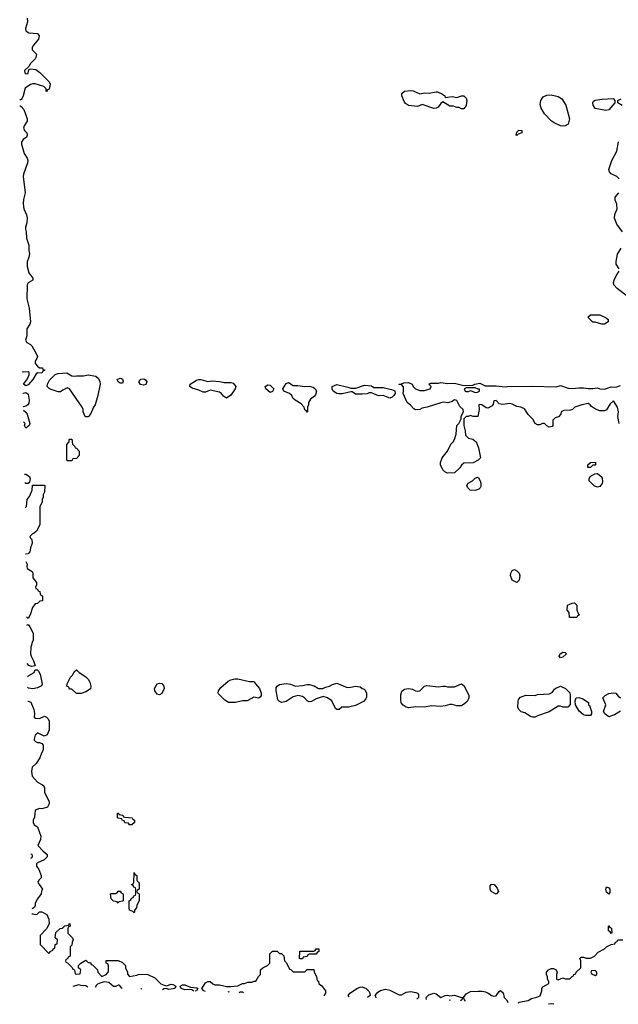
# Model space of a CAD drawing. Header units: inches. Extents: x 2769379 to 2883802, y 684208 to 828654.
# Tile 1 of 256: x 2769997 to 2775191, y 718712 to 727250. Entities that reach past the tile are written whole.
import ezdxf

# ---------------------------------------------------------------- set-up
doc = ezdxf.new("R2010")
doc.units = ezdxf.units.IN
doc.header["$MEASUREMENT"] = 0
for name, color, linetype in [('C7762', 7, 'Continuous'), ('C7771', 7, 'Continuous'), ('C7772', 7, 'Continuous')]:
    doc.layers.add(name, color=color, linetype=linetype)

msp = doc.modelspace()

# ---------------------------------------------------------------- linework, layer by layer
at = {"layer": 'C7762', "color": 2}
msp.add_line((2769997.5, 726503.4, 14), (2770000, 726502, 14), dxfattribs=at)
at = {"layer": 'C7762', "color": 2, "elevation": 14}
msp.add_lwpolyline([(2770000, 726554.2), (2769996.8, 726552.5)], dxfattribs=at)
at = {"layer": 'C7771', "color": 2, "elevation": 14}
for points in [[(2770094, 719979.5), (2770098.6, 719981.4), (2770108.7, 719990), (2770107.3, 720000)], [(2770234, 720000), (2770234, 719990), (2770210, 719966), (2770150, 719938), (2770142, 719930), (2770142, 719910), (2770162, 719882), (2770182, 719830), (2770182, 719810), (2770162, 719790), (2770154, 719770), (2770194, 719710), (2770185.4, 719694.6), (2770182, 719670), (2770150, 719628), (2770132, 719590), (2770132, 719568), (2770126, 719554), (2770110, 719542), (2770102.4, 719541.4)], [(2770103.3, 719495.8), (2770110, 719498), (2770130, 719492), (2770147.3, 719492.7), (2770170, 719514), (2770190, 719514), (2770232, 719490), (2770251.1, 719451.1), (2770252, 719410), (2770230, 719366), (2770174, 719310), (2770174, 719230), (2770250, 719154), (2770267.3, 719172.7), (2770282, 719178), (2770290, 719194), (2770302, 719198), (2770306, 719230), (2770322, 719238), (2770326, 719270), (2770306, 719290), (2770310, 719334), (2770349.1, 719370.9), (2770368, 719372), (2770390, 719392), (2770422, 719398), (2770426, 719410), (2770432.7, 719412.7), (2770434, 719390), (2770418, 719382), (2770414, 719370), (2770414, 719330), (2770454, 719290), (2770462, 719270), (2770452, 719250), (2770450, 719226), (2770434, 719210), (2770434, 719130), (2770418, 719122), (2770412.7, 719107.3), (2770398, 719102), (2770394, 719090), (2770398, 719078), (2770412.7, 719072.7), (2770452.7, 719032.7), (2770458, 719018), (2770472.7, 719012.7), (2770478, 718978), (2770490, 718974), (2770522, 718978), (2770526, 719010), (2770506, 719030), (2770506, 719050), (2770526, 719070), (2770570, 719094), (2770590, 719074), (2770610, 719074), (2770618, 719058), (2770630, 719054), (2770650, 719034), (2770671.6, 719011.6), (2770674, 718990), (2770710, 718954), (2770746, 718970), (2770767.3, 718992.7), (2770767.3, 719047.3), (2770762, 719062), (2770746, 719070), (2770747.3, 719092.7), (2770850, 719092), (2770890, 719074), (2770914, 719050), (2770914, 719030), (2770931.6, 718991.6), (2770932.7, 718972.7), (2770950, 718954), (2771014.6, 718965.4), (2771032.7, 718972.7), (2771110, 718972), (2771170, 718942), (2771222, 718890), (2771250, 718878), (2771270, 718872), (2771310, 718886), (2771325.4, 718885.4), (2771352, 718870), (2771342, 718850), (2771330, 718845.2), (2771290, 718841.2), (2771268.9, 718848.9), (2771250, 718845.2), (2771236.8, 718837.7)], [(2774324.8, 718723.7), (2774328.7, 718731.3), (2774410, 718744), (2774438.4, 718761.6), (2774485.6, 718774.4), (2774512.9, 718787.1), (2774528, 718830), (2774528, 718850), (2774536.4, 718863.6), (2774587.3, 718892.7), (2774588, 718910), (2774578, 718930), (2774578, 718950), (2774568, 718970), (2774568, 718990), (2774586, 719010), (2774610, 719022), (2774630, 719022), (2774651.1, 719011.1), (2774662, 718990), (2774654, 718970), (2774654, 718930), (2774670, 718924.7), (2774710, 718942), (2774730, 718934), (2774770, 718934), (2774790, 718954), (2774802, 718958), (2774806, 718970), (2774822, 718978), (2774826, 718990), (2774866, 719030), (2774866, 719090), (2774858, 719110), (2774870, 719122), (2774890, 719122), (2774912.7, 719112.7), (2774950, 719112), (2774986, 719130), (2775016.4, 719163.6), (2775070, 719192), (2775090, 719212), (2775128.4, 719231.6), (2775162, 719238), (2775166, 719250), (2775182, 719258), (2775188.4, 719271.6), (2775230, 719272)], [(2771608.8, 718824), (2771595.3, 718830), (2771578, 718850), (2771610, 718898), (2771630, 718911.3), (2771650.9, 718910.9), (2771672, 718890), (2771690, 718881), (2771730, 718880.7), (2771790, 718866.8), (2771830, 718866.8), (2771888.4, 718871.6), (2771930, 718892), (2771947.3, 718892.7), (2771976.4, 718903.6), (2772010, 718904.7), (2772032.7, 718912.7), (2772047.3, 718912.7), (2772070, 718954), (2772086, 718970), (2772086, 719010), (2772106, 719030), (2772146, 719050), (2772166, 719070), (2772166, 719150), (2772190, 719172), (2772230, 719174), (2772250, 719154)], [(2772250, 719154), (2772270, 719154), (2772290, 719134), (2772294, 719090), (2772311.6, 719071.6), (2772338, 719018), (2772350, 719014), (2772370, 718994), (2772470, 718994), (2772490, 719014), (2772550, 719014), (2772552.7, 718992.7), (2772572, 718950), (2772578, 718918), (2772590, 718914), (2772594, 718890), (2772616.9, 718876.9), (2772651, 718830), (2772651, 718810), (2772634.7, 718786.1)], [(2770587.6, 718861.7), (2770570, 718874), (2770530, 718875.3), (2770510, 718882), (2770458.2, 718866.5)], [(2770886, 718850.7), (2770870, 718869.2), (2770857.2, 718877.2), (2770850, 718879), (2770830, 718866), (2770810, 718866), (2770770, 718901.2), (2770733.7, 718906.3), (2770700.7, 718899.3), (2770673.4, 718886.6), (2770662.5, 718877.5), (2770651.6, 718859.3)], [(2771507.1, 718827.7), (2771490, 718838), (2771470, 718842), (2771430, 718837.2), (2771398, 718850), (2771388, 718870), (2771410, 718881), (2771430, 718881), (2771479.6, 718859.6), (2771534.8, 718854.8), (2771542, 718850), (2771530, 718829.2), (2771518.3, 718827.3)], [(2771058, 718844.3), (2771050, 718845.6), (2771046.7, 718844.7)], [(2771816.1, 718816.3), (2771810, 718819.3), (2771802.7, 718816.8)], [(2771939.5, 718811.8), (2771930, 718819), (2771910, 718817.2), (2771902, 718813.2)], [(2772856.5, 718777.9), (2772848, 718790), (2772862, 718810), (2772927.3, 718852.7), (2772950, 718862), (2772970, 718864), (2773004.7, 718850), (2773027.1, 718827.1), (2773036, 718810), (2773038, 718790), (2773013.6, 718772.1)], [(2773089.3, 718769.3), (2773088.7, 718770), (2773082, 718790), (2773103.6, 718816.4), (2773127.3, 718832.7), (2773170, 718843), (2773210, 718834), (2773290, 718794)], [(2773290, 718794), (2773310, 718794.8), (2773350, 718818), (2773390, 718823.8), (2773435.2, 718815.2), (2773447.9, 718807.9), (2773456.3, 718796.3), (2773458.8, 718770), (2773441.6, 718756.3)], [(2773528.2, 718753.1), (2773524, 718770), (2773546.6, 718793.4), (2773590, 718807.7), (2773610, 718804), (2773650, 718771), (2773690, 718787.7), (2773710, 718790.8), (2773730, 718784.7), (2773770.7, 718790.7), (2773830, 718771.3), (2773848.4, 718771.6), (2773870, 718802), (2773910, 718822), (2773974.6, 718825.4), (2774010, 718825.5), (2774039.9, 718819.9), (2774067.1, 718807.1), (2774090, 718787.7), (2774110, 718782.8), (2774132.7, 718787.3), (2774156.4, 718823.6), (2774170, 718832), (2774190.9, 718810.9), (2774202, 718770), (2774222, 718750), (2774234, 718730), (2774231.1, 718727.1)], [(2773736.1, 718745.4), (2773730, 718749), (2773724.4, 718745.9)], [(2773866.2, 718740.6), (2773855.3, 718750), (2773850, 718766), (2773838, 718762), (2773834, 718750), (2773821.1, 718742.3)], [(2774631, 718712.4), (2774630, 718713.2), (2774610, 718717.2), (2774585.7, 718714.1)]]:
    msp.add_lwpolyline(points, dxfattribs=at)
for points in [[(2770990, 719506), (2770978, 719518), (2770948.9, 719528.9), (2770946, 719550), (2770946, 719610), (2770962, 719618), (2770967.3, 719632.7), (2770982, 719638), (2770987.3, 719652.7), (2771002, 719658), (2771006, 719670), (2771006, 719710), (2771002, 719722), (2770987.3, 719727.3), (2770982, 719742), (2770968, 719748), (2770970, 719754), (2770982, 719758), (2770986, 719770), (2770990, 719854), (2770998, 719838), (2771014, 719830), (2771014, 719790), (2771018, 719778), (2771031.6, 719771.6), (2771034, 719750), (2771034, 719710), (2771018, 719702), (2771014, 719690), (2771018, 719678), (2771030, 719674), (2771032.7, 719667.3), (2771032.7, 719612.7), (2771012, 719570), (2771011.6, 719548.4), (2770994, 719530), (2770994, 719510)], [(2774130, 719668.7), (2774088, 719690), (2774078, 719710), (2774080.4, 719739.6), (2774090, 719754), (2774114, 719750), (2774139.6, 719719.6), (2774152, 719690)], [(2775110, 719668), (2775090, 719686), (2775082, 719710), (2775090, 719732), (2775110, 719722), (2775118, 719710), (2775118, 719682)], [(2770850, 719588), (2770842, 719602), (2770810, 719608), (2770790, 719626), (2770786, 719670), (2770790, 719674), (2770830, 719674), (2770842, 719678), (2770850, 719694), (2770870, 719694), (2770878, 719678), (2770894, 719670), (2770894, 719610), (2770890, 719606), (2770858, 719602)], [(2775130, 719326), (2775122, 719342), (2775106, 719350), (2775106, 719390), (2775110, 719394), (2775118, 719378), (2775131.6, 719371.6), (2775134, 719330)], [(2772430, 719106), (2772426, 719110), (2772427.3, 719172.7), (2772550, 719174), (2772562, 719178), (2772570, 719194), (2772592.7, 719192.7), (2772594, 719170), (2772578, 719162), (2772570, 719146), (2772510, 719146), (2772498, 719142), (2772492.7, 719127.3), (2772458, 719122), (2772450, 719106)], [(2774990, 719006), (2774958, 719002), (2774954, 718990), (2774958, 718978), (2774990, 718962), (2775006, 718970), (2775006, 718990)]]:
    msp.add_lwpolyline(points, close=True, dxfattribs=at)
at = {"layer": 'C7772', "color": 2, "elevation": 14}
for points in [[(2770062, 727262), (2770064.7, 727230), (2770046.4, 727173.6), (2770050, 727154), (2770074.8, 727134.8), (2770150, 727130.6), (2770166.8, 727110), (2770159.3, 727080.7), (2770116, 727030), (2770104.7, 727010), (2770104.7, 726990), (2770142, 726950), (2770138, 726922), (2770130.8, 726909.2), (2770091, 726870), (2770076.9, 726843.1), (2770038, 726810), (2770041, 726790), (2770050, 726781), (2770070, 726782), (2770073.6, 726806.4), (2770080.2, 726819.8), (2770090, 726824.7), (2770136.7, 726816.7), (2770172.1, 726792.1), (2770252, 726710), (2770262, 726690), (2770251.3, 726648.7), (2770238, 726642), (2770230, 726626), (2770226, 726630), (2770226, 726650), (2770206, 726670), (2770130, 726693.2), (2770110, 726694), (2770090, 726688.7), (2770044.5, 726655.5), (2770028, 726590), (2770018, 726570), (2770010, 726559.3), (2770000, 726554.2)], [(2775225.6, 726505.6), (2775186, 726530), (2775186, 726550), (2775215.1, 726564.9)], [(2770000, 726502), (2770010, 726496.3), (2770031.5, 726471.5), (2770062, 726390), (2770061, 726370), (2770034.8, 726330), (2770030.8, 726310), (2770038.8, 726290), (2770058, 726270), (2770061, 726250), (2770054.8, 726230), (2770026.8, 726210), (2770013.4, 726186.6), (2770013, 726170), (2770035.3, 726090), (2770061.6, 726050), (2770068.2, 726030), (2770066, 726010), (2770030.3, 725909.7), (2770028.4, 725890), (2770043.7, 725750), (2770030.4, 725690), (2770027.5, 725652.5), (2770033.4, 725610), (2770056.5, 725556.5), (2770061.3, 725530), (2770059.3, 725490), (2770046.8, 725450), (2770047.5, 725432.5), (2770053.4, 725410), (2770056, 725356), (2770075.3, 725295.3), (2770076, 725250), (2770081.4, 725221.4), (2770076.3, 725190), (2770060.4, 725150), (2770062.4, 725110), (2770076.3, 725056.3), (2770111.1, 725008.9), (2770111.3, 724990), (2770070.7, 724969.3), (2770060.7, 724950), (2770059.3, 724830), (2770078.4, 724750), (2770090.5, 724630), (2770085.5, 724610), (2770059.1, 724570), (2770059.5, 724510), (2770046.8, 724470), (2770058, 724450), (2770090, 724434.8), (2770103, 724423), (2770142.8, 724350), (2770150.7, 724329.3), (2770146.4, 724313.6), (2770131.3, 724290), (2770131.3, 724270), (2770150, 724244.7), (2770170, 724231.3), (2770194, 724230), (2770198, 724218), (2770214, 724210), (2770198, 724202), (2770190, 724186), (2770150, 724188), (2770139.6, 724180.4), (2770111.3, 724130), (2770070, 724084), (2770050, 724074), (2770029.2, 724090), (2770063.7, 724136.3), (2770078, 724170), (2770078, 724190), (2770070, 724195.3), (2770030, 724194.5), (2770021.5, 724197.7)], [(2775198, 725870), (2775178, 725890), (2775130, 725914), (2775114, 725930), (2775109.2, 725950), (2775134, 726030), (2775179, 726110), (2775194, 726190)], [(2775228, 725410), (2775177, 725477), (2775157.2, 725530), (2775160.2, 725559.8), (2775182, 725610), (2775179, 725650), (2775165.2, 725685.2), (2775164, 725710), (2775195.3, 725750)], [(2775199, 725090), (2775172.3, 725130), (2775172.1, 725152.1), (2775183.3, 725216.7), (2775215.3, 725270)], [(2775281.2, 724841.2), (2775180.1, 724920.1), (2775152.7, 724950), (2775149.3, 724970), (2775155.1, 724990), (2775172.3, 725030), (2775199, 725070)], [(2775199, 723750), (2775188, 723810), (2775192.7, 723850), (2775184, 723890), (2775150, 723946), (2775119.6, 723920.4), (2775090, 723866), (2775070, 723858), (2775030, 723858), (2774993.6, 723873.6), (2774957.2, 723897.2), (2774948, 723910), (2774930, 723922), (2774874, 723910), (2774814, 723890), (2774794, 723870), (2774776.9, 723863.1), (2774719.6, 723860.4), (2774694, 723850), (2774691.6, 723828.4), (2774672.7, 723807.3), (2774643.6, 723796.4), (2774623.6, 723776.4), (2774622, 723730), (2774618, 723722), (2774590, 723718), (2774570, 723728), (2774550, 723748), (2774532.7, 723747.3), (2774510, 723738), (2774490, 723738), (2774470, 723748), (2774450, 723786), (2774410, 723828), (2774376.5, 723876.5), (2774346, 723890), (2774310, 723897.2), (2774270, 723916), (2774250, 723921.2), (2774190, 723914), (2774158, 723918), (2774130, 723948), (2774110, 723946), (2774104.7, 723915.3), (2774096.9, 723903.1), (2774058, 723882), (2774044.7, 723884.7), (2774006, 723910), (2773986, 723914), (2773982, 723910), (2773984.7, 723870), (2773972, 723810), (2773931.6, 723808.4), (2773910, 723818), (2773888, 723808), (2773872, 723808), (2773852, 723788), (2773851.3, 723730), (2773863.6, 723683.6), (2773866.4, 723646.4), (2773890, 723622), (2773930, 723611.3), (2773958, 723590), (2773976.9, 723536.9), (2773994, 723450), (2773974, 723430), (2773931.6, 723408.4), (2773850, 723406), (2773830, 723386), (2773816.9, 723363.1), (2773770, 723322), (2773710, 723318), (2773686, 723330), (2773670, 723346), (2773648, 723390), (2773648.7, 723410), (2773662, 723450), (2773708.7, 723510), (2773738, 723570), (2773758, 723590), (2773768.9, 723611.1), (2773783.1, 723656.9), (2773788.7, 723730), (2773808, 723750), (2773828, 723790), (2773828.9, 723811.1), (2773848, 723850), (2773846, 723870), (2773816.4, 723896.4), (2773790, 723948), (2773770, 723953.2), (2773750, 723938), (2773711.3, 723928.7), (2773673.2, 723933.2), (2773650, 723929.2), (2773534, 723890), (2773490, 723882), (2773470, 723868.7), (2773430, 723868), (2773416.4, 723876.4), (2773388.4, 723908.4), (2773358, 723930), (2773324, 724010), (2773328.7, 724030), (2773327.3, 724067.3), (2773310, 724086), (2773290, 724086), (2773286, 724090), (2773310, 724091.3), (2773330, 724102), (2773370, 724104.7), (2773402, 724090), (2773412, 724070), (2773432, 724050), (2773470, 724034.8), (2773510, 724036), (2773558, 724050), (2773568, 724070), (2773546, 724090), (2773560.4, 724099.6), (2773630, 724098), (2773650, 724104.7), (2773710, 724096), (2773770, 724097.3), (2773850, 724078), (2773930, 724082), (2773946, 724090), (2773990, 724098), (2774036, 724076), (2774130, 724075.5), (2774210, 724066.8), (2774230.5, 724070.5), (2774446.6, 724073.4), (2774653.2, 724066.8), (2774690, 724078), (2774756, 724056), (2774790, 724051), (2774850, 724058.8), (2774890, 724058.8), (2774930, 724050.8), (2774969.1, 724050.9), (2775010, 724057.3), (2775030.5, 724050.5), (2775070, 724047.3), (2775130, 724066.8), (2775170, 724062.8), (2775210, 724078.8)], [(2770025.6, 724009.2), (2770027.3, 724012.7), (2770050, 724018.8), (2770070, 724002), (2770079.1, 723950), (2770076.1, 723923.9), (2770066.8, 723910), (2770050, 723898), (2770030, 723894)], [(2770030, 723894), (2770028, 723896)], [(2770028.7, 723863.4), (2770030, 723864), (2770050, 723847.3), (2770060.4, 723830), (2770084.7, 723750), (2770078, 723730), (2770050, 723709)], [(2770050, 723709), (2770038, 723730), (2770044, 723750), (2770030.8, 723763.2)], [(2770039.5, 723308.8), (2770050.5, 723310.5), (2770080.7, 723290), (2770086.8, 723270), (2770086, 723254), (2770082, 723238), (2770070, 723228)], [(2770070, 723228), (2770050, 723228.7), (2770040.5, 723237.1)], [(2770043.6, 723016.4), (2770055.3, 723030), (2770062, 723090), (2770083.1, 723116.9), (2770106, 723170), (2770107.3, 723212.7), (2770210, 723214), (2770214, 723210), (2770212.7, 723152.7), (2770202, 723130), (2770202, 723110), (2770192, 723090), (2770192, 723070), (2770172.7, 723027.3), (2770171.1, 722868.9), (2770143.6, 722816.4), (2770123.6, 722796.4), (2770104.7, 722790), (2770084.7, 722770), (2770090, 722754), (2770102, 722742), (2770106, 722710), (2770091, 722670), (2770085.2, 722634.8), (2770070, 722617.2), (2770050, 722616), (2770049.2, 722617.1)], [(2770050, 722551.3), (2770062.8, 722530), (2770058.8, 722510), (2770062, 722490), (2770104.7, 722464.7), (2770111.6, 722451.6), (2770112, 722410), (2770142, 722370), (2770142, 722350), (2770134, 722330), (2770138, 722318), (2770152.7, 722312.7), (2770158, 722298), (2770172.7, 722292.7), (2770174, 722270), (2770194, 722250), (2770194, 722210), (2770172.7, 722207.3), (2770150, 722188), (2770130, 722186), (2770107.1, 722152.9), (2770086.8, 722090), (2770070, 722058)], [(2770070, 722058), (2770056.8, 722071.2)], [(2770057.8, 721999.9), (2770070, 722006), (2770086, 721986), (2770113, 721930), (2770113.4, 721870), (2770104, 721850), (2770094.8, 721810), (2770090.8, 721750), (2770096, 721730), (2770118, 721690), (2770130, 721646), (2770098, 721642)], [(2770098, 721642), (2770075.3, 721650), (2770062.4, 721667.3)], [(2770064, 721551.4), (2770076.2, 721563.8), (2770121.2, 721590), (2770130, 721614), (2770147.3, 721612.7), (2770159.8, 721599.8), (2770173.7, 721573.7), (2770191.3, 721488.7), (2770184.7, 721475.3), (2770150, 721455.3), (2770110, 721448.7)], [(2770110, 721448.7), (2770073.6, 721453.6), (2770065.5, 721463.4)], [(2775210, 721253.2), (2775158, 721222), (2775110, 721204), (2775075.3, 721230), (2775062, 721250), (2775082, 721310), (2775058, 721370), (2775078, 721390), (2775110, 721406), (2775150, 721413.4), (2775171, 721410), (2775190, 721384.7), (2775210, 721371)], [(2770067.9, 721338.6), (2770070, 721341), (2770093.2, 721333.2), (2770120.7, 721270), (2770126.4, 721233.6), (2770122, 721202), (2770132.7, 721192.7), (2770170, 721192), (2770211.1, 721211.1), (2770230, 721202), (2770242, 721190), (2770252, 721170), (2770254, 721150), (2770252.7, 721092.7), (2770234, 721050), (2770210, 721038), (2770150, 721066), (2770130, 721046), (2770122, 721010), (2770122, 721002), (2770134, 720990), (2770150, 720982), (2770170, 720982), (2770190, 720974), (2770199.6, 720959.6), (2770202, 720930), (2770198, 720910), (2770184.7, 720890), (2770171.3, 720850), (2770139.8, 720800.2), (2770106, 720770), (2770098.4, 720730), (2770104.9, 720690), (2770150, 720638), (2770195.3, 720615.3), (2770205.4, 720605.4), (2770211.3, 720590), (2770212, 720550), (2770252, 720470), (2770252, 720450), (2770238, 720422), (2770230, 720418), (2770190, 720408.7), (2770170, 720409), (2770130, 720395.3), (2770125.4, 720334.6), (2770114, 720310), (2770114, 720290), (2770122, 720270), (2770151.6, 720251.6), (2770181, 720170), (2770177.3, 720142.7), (2770154, 720090), (2770199.6, 720039.6), (2770234, 720010), (2770234, 720000)], [(2770107.3, 720000), (2770106, 720010), (2770093.3, 720014.5)]]:
    msp.add_lwpolyline(points, dxfattribs=at)
for points in [[(2773470, 726607.3), (2773510, 726615.8), (2773550, 726614), (2773610, 726624.9), (2773623.1, 726623.1), (2773665.2, 726605.2), (2773684.7, 726590), (2773690, 726574), (2773750, 726584.9), (2773790, 726576.3), (2773830, 726590.6), (2773850, 726590.7), (2773871.3, 726570), (2773876, 726550), (2773870, 726506), (2773850, 726478), (2773830, 726478), (2773810, 726488), (2773788.9, 726488.9), (2773760.4, 726500.4), (2773730, 726499), (2773670, 726538), (2773650, 726522), (2773627.1, 726492.9), (2773610, 726482), (2773590, 726479), (2773490, 726515.3), (2773450, 726497.2), (2773370, 726506), (2773343.7, 726523.7), (2773335.1, 726535.1), (2773312, 726590), (2773312.3, 726610), (2773335.3, 726630), (2773390, 726636.5), (2773412.3, 726632.3)], [(2774710, 726326), (2774689.3, 726329.3), (2774635.5, 726355.5), (2774610, 726374), (2774550, 726434), (2774522.5, 726482.5), (2774514, 726514), (2774517.6, 726550), (2774539.7, 726580.3), (2774570, 726596.4), (2774610, 726599.3), (2774670, 726583.7), (2774702.6, 726562.6), (2774734.8, 726510), (2774767.7, 726390), (2774755.2, 726344.8), (2774730, 726329)], [(2775082.5, 726462.5), (2774990, 726479), (2774972.3, 726510), (2774969.4, 726530), (2774975.5, 726544.5), (2774990, 726553), (2775050, 726561.5), (2775146.4, 726566.4), (2775162, 726550), (2775162, 726530), (2775110, 726469.4)], [(2774310, 726246), (2774306, 726250), (2774310, 726274), (2774328.4, 726291.6), (2774354, 726290), (2774354, 726270), (2774322, 726258)], [(2775070, 724609), (2775049.1, 724609.1), (2774990, 724628), (2774970, 724628), (2774926, 724670), (2774950, 724692), (2775030, 724692), (2775085.4, 724665.4), (2775102, 724650), (2775102, 724630)], [(2770470, 724158.8), (2770490, 724162.8), (2770550, 724161), (2770590, 724172), (2770658, 724158), (2770679.9, 724139.9), (2770693.2, 724113.2), (2770694, 724090), (2770674.8, 723990), (2770650.8, 723909.2), (2770638, 723890), (2770611.6, 723828.4), (2770590, 723806), (2770570, 723806), (2770566, 723810), (2770548.4, 723848.4), (2770548, 723870), (2770538, 723890), (2770428.4, 724048.4), (2770410, 724058), (2770370, 724039), (2770350, 724024), (2770330, 724024), (2770270, 724044), (2770252.9, 724052.9), (2770235.3, 724070), (2770237.2, 724090), (2770256.6, 724123.4), (2770305.2, 724174.8), (2770330, 724181), (2770407.3, 724187.3), (2770450, 724161)], [(2770870, 724097.2), (2770850, 724109), (2770844, 724130), (2770870, 724142.8), (2770879.8, 724139.8), (2770890, 724132), (2770895.2, 724115.2), (2770890, 724099)], [(2771070, 724080.7), (2771045.4, 724085.4), (2771029.3, 724110.7), (2771046.8, 724133.2), (2771075.2, 724135.2), (2771087.5, 724127.5), (2771101, 724110), (2771090, 724086.6)], [(2771630, 724114), (2771670, 724117.3), (2771730, 724114), (2771770, 724104.9), (2771830, 724104.9), (2771850, 724098.8), (2771871, 724070), (2771867.3, 724050), (2771830, 723995.3), (2771790, 723968.7), (2771765.6, 723985.6), (2771748, 724010), (2771730, 724019), (2771650, 724037.2), (2771610, 724019), (2771590, 724019.3), (2771550, 724038), (2771494.8, 724054.8), (2771474, 724070), (2771475.3, 724090), (2771530, 724124), (2771550, 724131.3), (2771570, 724131.3)], [(2772170, 724018), (2772134, 724050), (2772128, 724070), (2772150, 724084.7), (2772170, 724082), (2772202, 724050), (2772190, 724026)], [(2772370, 724077.3), (2772410, 724079.3), (2772470, 724070.8), (2772510, 724071), (2772544, 724064), (2772561, 724050), (2772571, 724030), (2772562.8, 723997.2), (2772554.4, 723985.6), (2772519.6, 723960.4), (2772502, 723930), (2772502, 723910), (2772494, 723890), (2772494, 723850), (2772490, 723846), (2772482, 723862), (2772470, 723866), (2772466, 723890), (2772440.4, 723920.4), (2772386, 723950), (2772367.3, 723967.3), (2772358, 723990), (2772338, 724010), (2772288, 724030), (2772279, 724050), (2772310, 724096), (2772330, 724104.7)], [(2772870, 724054), (2772914, 724054), (2772990, 724082), (2773050, 724074), (2773070, 724062), (2773150, 724061), (2773224, 724044), (2773251.1, 724031.1), (2773254.8, 724010), (2773242.8, 723990), (2773230, 723977.2), (2773210, 723969.2), (2773150, 723992.7), (2773110, 723989.2), (2773050, 724015.3), (2773030, 724015.3), (2773012.8, 724007.2), (2772970, 724002), (2772910, 724004), (2772882, 724022), (2772870, 724024), (2772794, 724006), (2772766.2, 724006.2), (2772749.7, 724009.6), (2772717.2, 724030), (2772709, 724050), (2772708.7, 724070), (2772750, 724087.3), (2772844.7, 724064.7)], [(2773950, 724058), (2773870, 724058), (2773854, 724050), (2773862, 724030), (2773870, 724026.8), (2773890, 724026), (2773910, 724034), (2773950, 724018), (2773970, 724021), (2773988, 724030), (2773986, 724046), (2773974, 724046)], [(2770410, 723426), (2770406, 723430), (2770407.3, 723567.3), (2770426, 723590), (2770426, 723610), (2770430, 723614), (2770450, 723614), (2770454, 723570), (2770474, 723550), (2770478, 723538), (2770490, 723534), (2770514, 723510), (2770514, 723470), (2770490, 723446), (2770458, 723442), (2770450, 723426)], [(2774928, 723368), (2774926, 723390), (2774950, 723411.3), (2774992.7, 723412.7), (2774994, 723390), (2774990, 723386), (2774970, 723386), (2774950, 723368)], [(2775010, 723195.3), (2774984.7, 723204.7), (2774938, 723250), (2774938, 723270), (2774946, 723290), (2774988.4, 723311.6), (2775010, 723314), (2775042, 723290), (2775050, 723274), (2775054.4, 723245.6), (2775050.7, 723229.3), (2775030, 723202)], [(2773950, 723168), (2773906, 723170), (2773886, 723190), (2773878, 723210), (2773888.9, 723231.1), (2773926, 723250), (2773950, 723274), (2773970, 723282), (2773978, 723278), (2773991.1, 723251.1), (2773998, 723230), (2773996.9, 723203.1), (2773992, 723190), (2773979.8, 723180.2)], [(2774310, 722368.7), (2774268.9, 722388.9), (2774255.3, 722430), (2774258, 722450), (2774270, 722474), (2774290, 722482), (2774310, 722472), (2774330, 722452), (2774338, 722430), (2774332, 722390)], [(2774830, 722066), (2774767.3, 722067.3), (2774766, 722110), (2774748, 722130), (2774750, 722172), (2774790, 722192), (2774810, 722194), (2774830, 722174), (2774832.7, 722132.7), (2774842, 722102), (2774854, 722090), (2774838, 722082)], [(2774690, 721718), (2774678, 721730), (2774688, 721750), (2774710, 721764.7), (2774730, 721762), (2774742, 721750), (2774710, 721722)], [(2770490, 721406), (2770450, 721446), (2770430, 721446), (2770422, 721462), (2770406, 721470), (2770408, 721490), (2770438, 721550), (2770454, 721566), (2770470, 721594), (2770490, 721612), (2770512, 721590), (2770570, 721551.3), (2770590, 721531.3), (2770606.4, 721506.4), (2770614.8, 721470), (2770610, 721448.7), (2770570, 721422), (2770530, 721408)], [(2772070, 721368), (2772030, 721375.3), (2771970, 721345.2), (2771930, 721344), (2771870, 721329.2), (2771809.2, 721329.2), (2771778, 721350), (2771723.1, 721403.1), (2771718, 721410), (2771722, 721430), (2771742, 721458), (2771806.3, 721513.7), (2771830, 721526), (2771864.7, 721535.3), (2771890, 721536), (2771990, 721512), (2772031.1, 721511.1), (2772042, 721490), (2772078, 721450), (2772092, 721410), (2772092, 721390), (2772083.6, 721376.4)], [(2771210, 721395.3), (2771190, 721402), (2771169.3, 721429.3), (2771165.2, 721450), (2771190, 721490.7), (2771210, 721497.3), (2771230, 721494.8), (2771246.8, 721470), (2771250.5, 721449.5), (2771230, 721408)], [(2772839.6, 721459.6), (2772870, 721461), (2772910, 721471), (2772950, 721466), (2772970, 721451.3), (2772986, 721446), (2772995.3, 721435.3), (2773006, 721410), (2773005.4, 721374.6), (2772999.8, 721360.2), (2772981, 721339), (2772910, 721302), (2772850, 721289), (2772791.6, 721288.4), (2772770, 721268.7), (2772750, 721268), (2772736.4, 721276.4), (2772704.7, 721344.7), (2772669.1, 721369.1), (2772630, 721382), (2772570, 721362), (2772530, 721339), (2772510, 721334), (2772490, 721344), (2772469, 721370), (2772450, 721380.9), (2772410, 721389.4), (2772370, 721377.2), (2772310, 721337.2), (2772269.3, 721329.3), (2772243.7, 721343.7), (2772236.5, 721356.5), (2772221.2, 721430), (2772223.2, 721456.8), (2772230, 721471.3), (2772250, 721486.8), (2772310, 721494), (2772347.3, 721487.3), (2772390, 721471.3), (2772450, 721476), (2772490, 721486.8), (2772510, 721486.8), (2772553.4, 721473.4), (2772590, 721451.3), (2772628.4, 721451.6), (2772650, 721462), (2772686, 721470), (2772710, 721484.7), (2772750, 721498)], [(2773790, 721300.9), (2773750, 721312.3), (2773730, 721312.7), (2773690, 721299.3), (2773650, 721294.5), (2773570, 721299.3), (2773510, 721288.7), (2773432.9, 721292.9), (2773370, 721282.7), (2773349.6, 721289.6), (2773325.4, 721305.4), (2773307.2, 721327.2), (2773302.7, 721350), (2773304.1, 721395.9), (2773312.3, 721427.7), (2773335.1, 721444.9), (2773370, 721450.7), (2773404.9, 721444.9), (2773430, 721431), (2773452.9, 721427.1), (2773470, 721431.3), (2773509.3, 721470.7), (2773530, 721476), (2773630, 721464.7), (2773670, 721472), (2773690, 721472), (2773710, 721464.7), (2773770, 721464.7), (2773830, 721491), (2773854, 721474), (2773894.8, 721390), (2773894, 721366), (2773880.7, 721339.3), (2773860.7, 721319.3), (2773830, 721301.2)], [(2774710, 721288), (2774690, 721298), (2774670, 721298), (2774590.7, 721249.3), (2774490, 721213.2), (2774470, 721202), (2774450, 721202), (2774430, 721209), (2774380.2, 721240.2), (2774349.2, 721249.2), (2774329.1, 721269.1), (2774319, 721290), (2774322, 721338), (2774325.6, 721354.4), (2774343.2, 721376.8), (2774390, 721392), (2774470, 721391.3), (2774490, 721398), (2774594.6, 721405.4), (2774620.4, 721419.6), (2774636.4, 721443.6), (2774650, 721454), (2774690, 721472), (2774734, 721450), (2774770, 721414), (2774774, 721390), (2774772.7, 721312.7), (2774754, 721290)], [(2774910, 721215.3), (2774890, 721222), (2774852.9, 721252.9), (2774819, 721310), (2774816.4, 721343.6), (2774826, 721370), (2774850, 721372), (2774882, 721362), (2774934, 721330), (2774934, 721310), (2774942, 721302), (2774958, 721250), (2774958, 721230), (2774950, 721218)], [(2770970, 720268), (2770948.4, 720268.4), (2770942, 720282), (2770910, 720286), (2770902, 720302), (2770886, 720310), (2770882, 720322), (2770850, 720326), (2770846, 720330), (2770846, 720370), (2770854, 720370), (2770858, 720358), (2770891.6, 720351.6), (2770898, 720338), (2770910, 720334), (2770974, 720330), (2770978, 720318), (2770994, 720310), (2770994, 720290)]]:
    msp.add_lwpolyline(points, close=True, dxfattribs=at)

doc.saveas('drawing.dxf')
